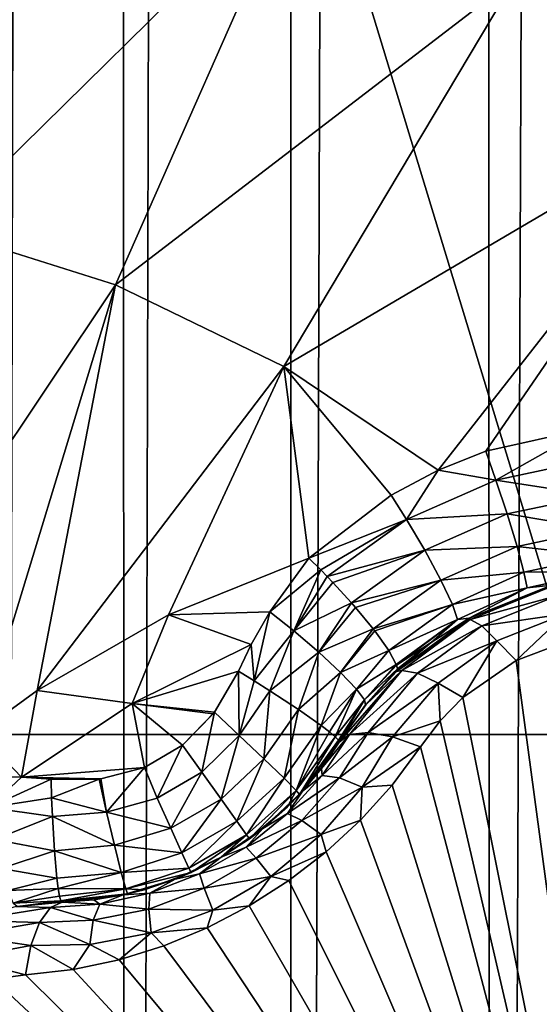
# Model space of a CAD drawing. Header units: metres. Extents: x -206 to 75, y -104 to 104.
# Tile 36 of 256: x -168.37 to -167.21, y -47.73 to -45.53. Entities that reach past the tile are written whole.
import ezdxf

# ---------------------------------------------------------------- set-up
doc = ezdxf.new("R2010")
doc.units = ezdxf.units.M
doc.layers.add('solid_01_1-CONSUMER_THERM_B_125288', color=7, linetype='CONTINUOUS')

msp = doc.modelspace()

# ---------------------------------------------------------------- linework, layer by layer
at = {"layer": 'solid_01_1-CONSUMER_THERM_B_125288'}
for points in [[(-168.448624, 65.133507), (-168.15712, 64.662857), (-168.429977, -65.192032)], [(-168.15712, 64.662857), (-168.138596, -64.721298), (-168.429977, -65.192032)], [(-168.15712, 64.662857), (-167.784088, 64.253792), (-168.138596, -64.721298)], [(-167.784088, 64.253792), (-167.765686, -64.312126), (-168.138596, -64.721298)], [(-167.784088, 64.253792), (-167.342255, 63.920231), (-167.765686, -64.312126)], [(-167.342255, 63.920231), (-167.323944, -63.978439), (-167.765686, -64.312126)], [(-167.342255, 63.920231), (-166.846649, 63.673542), (-167.323944, -63.978439)], [(-166.846649, 63.673542), (-166.8284, -63.731609), (-167.323944, -63.978439)], [(-185.595474, -63.627823, 75.400002), (-76.395485, -63.61998, 75.400002), (-169.283783, -42.467205, 75.400002)], [(-76.395485, -63.61998, 75.400002), (-168.500031, -42.528885, 75.400002), (-169.283783, -42.467205, 75.400002)], [(-167.096664, -47.126495, 63.5), (-168.596664, -47.126602, 63.5), (-168.500031, -42.518784, 63.5)], [(-167.096664, -47.126495, 63.5), (-168.500031, -42.518784, 63.5), (-165.500031, -42.518784, 63.5)], [(-76.395485, -63.61998, 75.400002), (-93.500031, -42.528851, 75.400002), (-168.500031, -42.528885, 75.400002)], [(-168.16774, -44.62405, 13.5), (-185.985992, -44.543011, 13.5), (-186.443329, -45.600212, 13.5)], [(-168.546295, -44.743492, 13.5), (-168.16774, -44.62405, 13.5), (-186.443329, -45.600212, 13.5)], [(-167.267014, -45.440083, 17.912331), (-166.811249, -45.735348, 18.055769), (-166.68779, -44.6693, 17.470345)], [(-168.803772, -44.984695, 17.428663), (-168.964752, -45.934505, 17.875093), (-168.27298, -45.0611, 17.595724)], [(-168.27298, -45.0611, 17.595724), (-168.964752, -45.934505, 17.875093), (-168.555801, -45.999866, 18.003803)], [(-168.27298, -45.0611, 17.595724), (-168.555801, -45.999866, 18.003803), (-167.757416, -45.213879, 17.75799)], [(-167.757416, -45.213879, 17.75799), (-168.555801, -45.999866, 18.003803), (-168.159592, -46.124519, 18.128504)], [(-167.757416, -45.213879, 17.75799), (-168.159592, -46.124519, 18.128504), (-167.267014, -45.440083, 17.912331)], [(-167.267014, -45.440083, 17.912331), (-168.159592, -46.124519, 18.128504), (-167.78389, -46.306007, 18.246748)], [(-167.267014, -45.440083, 17.912331), (-167.78389, -46.306007, 18.246748), (-166.811249, -45.735348, 18.055769)], [(-166.811249, -45.735348, 18.055769), (-167.78389, -46.306007, 18.246748), (-167.439713, -46.537392, 18.354891)], [(-167.333603, -46.494949, 18.346449), (-166.811249, -45.735348, 18.055769), (-167.439713, -46.537392, 18.354891)], [(-167.333603, -46.494949, 18.346449), (-167.106796, -46.444584, 18.336422), (-166.811249, -45.735348, 18.055769)], [(-168.159592, -46.124519, 18.128504), (-168.555801, -45.999866, 18.003803), (-168.751953, -47.010105, 18.303238)], [(-168.159592, -46.124519, 18.128504), (-168.751953, -47.010105, 18.303238), (-168.464203, -47.123192, 18.393747)], [(-168.333755, -47.028549, 18.393747), (-168.159592, -46.124519, 18.128504), (-168.464203, -47.123192, 18.393747)], [(-168.333755, -47.028549, 18.393747), (-167.78389, -46.306007, 18.246748), (-168.159592, -46.124519, 18.128504)], [(-168.333755, -47.028549, 18.393747), (-168.041168, -46.859577, 18.393749), (-167.78389, -46.306007, 18.246748)], [(-168.041168, -46.859577, 18.393749), (-167.727844, -46.733353, 18.393747), (-167.78389, -46.306007, 18.246748)], [(-167.544647, -46.593285, 18.365993), (-167.439713, -46.537392, 18.354891), (-167.78389, -46.306007, 18.246748)], [(-167.727844, -46.733353, 18.393747), (-167.544647, -46.593285, 18.365993), (-167.78389, -46.306007, 18.246748)], [(-167.310867, -46.559395, 18.358753), (-167.106796, -46.444584, 18.336422), (-167.333603, -46.494949, 18.346449)], [(-167.310867, -46.559395, 18.358753), (-167.098221, -46.514633, 18.349483), (-167.106796, -46.444584, 18.336422)], [(-167.310867, -46.559395, 18.358753), (-167.333603, -46.494949, 18.346449), (-167.439713, -46.537392, 18.354891)], [(-167.089783, -46.593563, 18.3398), (-167.098221, -46.514633, 18.349483), (-167.310867, -46.559395, 18.358753)], [(-167.509964, -46.647114, 18.376822), (-167.439713, -46.537392, 18.354891), (-167.544647, -46.593285, 18.365993)], [(-167.509964, -46.647114, 18.376822), (-167.310867, -46.559395, 18.358753), (-167.439713, -46.537392, 18.354891)], [(-167.28595, -46.634766, 18.349089), (-167.310867, -46.559395, 18.358753), (-167.509964, -46.647114, 18.376822)], [(-167.089783, -46.593563, 18.3398), (-167.310867, -46.559395, 18.358753), (-167.28595, -46.634766, 18.349089)], [(-167.509964, -46.647114, 18.376822), (-167.544647, -46.593285, 18.365993), (-167.727844, -46.733353, 18.393747)], [(-167.089783, -46.593563, 18.3398), (-167.28595, -46.634766, 18.349089), (-167.082291, -46.669243, 18.302893)], [(-167.28595, -46.634766, 18.349089), (-167.509964, -46.647114, 18.376822), (-167.469696, -46.715534, 18.367188)], [(-167.28595, -46.634766, 18.349089), (-167.469696, -46.715534, 18.367188), (-167.263748, -46.707535, 18.312248)], [(-167.28595, -46.634766, 18.349089), (-167.263748, -46.707535, 18.312248), (-167.082291, -46.669243, 18.302893)], [(-167.509964, -46.647114, 18.376822), (-167.727844, -46.733353, 18.393747), (-167.701141, -46.759937, 18.401197)], [(-167.509964, -46.647114, 18.376822), (-167.701141, -46.759937, 18.401197), (-167.686905, -46.77457, 18.402803)], [(-167.469696, -46.715534, 18.367188), (-167.509964, -46.647114, 18.376822), (-167.686905, -46.77457, 18.402803)], [(-167.082291, -46.669243, 18.302893), (-167.263748, -46.707535, 18.312248), (-167.077118, -46.728424, 18.242765)], [(-167.469696, -46.715534, 18.367188), (-167.686905, -46.77457, 18.402803), (-167.6745, -46.787605, 18.402845)], [(-167.469696, -46.715534, 18.367188), (-167.6745, -46.787605, 18.402845), (-167.633194, -46.832905, 18.393162)], [(-167.469696, -46.715534, 18.367188), (-167.633194, -46.832905, 18.393162), (-167.433548, -46.782547, 18.330465)], [(-167.469696, -46.715534, 18.367188), (-167.433548, -46.782547, 18.330465), (-167.263748, -46.707535, 18.312248)], [(-167.263748, -46.707535, 18.312248), (-167.433548, -46.782547, 18.330465), (-167.248306, -46.765011, 18.25223)], [(-167.263748, -46.707535, 18.312248), (-167.248306, -46.765011, 18.25223), (-167.077118, -46.728424, 18.242765)], [(-167.815063, -46.852833, 18.416172), (-167.727844, -46.733353, 18.393747), (-168.041168, -46.859577, 18.393749)], [(-167.701141, -46.759937, 18.401197), (-167.727844, -46.733353, 18.393747), (-167.815063, -46.852833, 18.416172)], [(-167.077118, -46.728424, 18.242765), (-167.248306, -46.765011, 18.25223), (-167.07489, -46.763065, 18.170753)], [(-167.761337, -46.895828, 18.4196), (-167.701141, -46.759937, 18.401197), (-167.815063, -46.852833, 18.416172)], [(-167.761337, -46.895828, 18.4196), (-167.686905, -46.77457, 18.402803), (-167.701141, -46.759937, 18.401197)], [(-167.433548, -46.782547, 18.330465), (-167.408051, -46.83654, 18.270639), (-167.248306, -46.765011, 18.25223)], [(-167.248306, -46.765011, 18.25223), (-167.408051, -46.83654, 18.270639), (-167.241516, -46.799328, 18.180346)], [(-167.248306, -46.765011, 18.25223), (-167.241516, -46.799328, 18.180346), (-167.07489, -46.763065, 18.170753)], [(-167.07489, -46.763065, 18.170753), (-167.241516, -46.799328, 18.180346), (-167.185852, -46.793663, 18.105028)], [(-167.761337, -46.895828, 18.4196), (-167.6745, -46.787605, 18.402845), (-167.686905, -46.77457, 18.402803)], [(-167.761337, -46.895828, 18.4196), (-167.633194, -46.832905, 18.393162), (-167.6745, -46.787605, 18.402845)], [(-167.433548, -46.782547, 18.330465), (-167.633194, -46.832905, 18.393162), (-167.624054, -46.843391, 18.388723)], [(-167.433548, -46.782547, 18.330465), (-167.624054, -46.843391, 18.388723), (-167.584457, -46.891335, 18.356619)], [(-167.433548, -46.782547, 18.330465), (-167.584457, -46.891335, 18.356619), (-167.408051, -46.83654, 18.270639)], [(-167.408051, -46.83654, 18.270639), (-167.396393, -46.870022, 18.198986), (-167.241516, -46.799328, 18.180346)], [(-167.241516, -46.799328, 18.180346), (-167.396393, -46.870022, 18.198986), (-167.370651, -46.867188, 18.124289)], [(-167.186417, -46.793808, 16.876986), (-167.370651, -46.867188, 18.124289), (-167.37085, -46.86729, 16.855482)], [(-167.186615, -46.79673, 16.839653), (-167.186417, -46.793808, 16.876986), (-167.37085, -46.86729, 16.855482)], [(-167.368011, -46.87027, 16.810608), (-167.186615, -46.79673, 16.839653), (-167.37085, -46.86729, 16.855482)], [(-167.241516, -46.799328, 18.180346), (-167.370651, -46.867188, 18.124289), (-167.185852, -46.793663, 18.105028)], [(-167.186417, -46.793808, 16.876986), (-167.185852, -46.793663, 18.105028), (-167.370651, -46.867188, 18.124289)], [(-167.173126, -46.816792, 16.767012), (-167.186615, -46.79673, 16.839653), (-167.368011, -46.87027, 16.810608)], [(-167.761337, -46.895828, 18.4196), (-167.7061, -46.943069, 18.402061), (-167.633194, -46.832905, 18.393162)], [(-167.7061, -46.943069, 18.402061), (-167.624054, -46.843391, 18.388723), (-167.633194, -46.832905, 18.393162)], [(-167.342499, -46.884586, 16.739864), (-167.173126, -46.816792, 16.767012), (-167.368011, -46.87027, 16.810608)], [(-167.342499, -46.884586, 16.739864), (-167.155319, -46.857475, 16.704649), (-167.173126, -46.816792, 16.767012)], [(-167.815063, -46.852833, 18.416172), (-168.041168, -46.859577, 18.393749), (-167.857025, -46.92625, 18.426382)], [(-167.849823, -47.006954, 18.433228), (-167.815063, -46.852833, 18.416172), (-167.857025, -46.92625, 18.426382)], [(-167.761337, -46.895828, 18.4196), (-167.815063, -46.852833, 18.416172), (-167.849823, -47.006954, 18.433228)], [(-167.7061, -46.943069, 18.402061), (-167.584457, -46.891335, 18.356619), (-167.624054, -46.843391, 18.388723)], [(-167.408051, -46.83654, 18.270639), (-167.584457, -46.891335, 18.356619), (-167.581161, -46.895576, 18.352715)], [(-167.408051, -46.83654, 18.270639), (-167.581161, -46.895576, 18.352715), (-167.54985, -46.939255, 18.298189)], [(-167.408051, -46.83654, 18.270639), (-167.54985, -46.939255, 18.298189), (-167.396393, -46.870022, 18.198986)], [(-168.122009, -47.057446, 18.426445), (-168.041168, -46.859577, 18.393749), (-168.333755, -47.028549, 18.393747)], [(-167.857025, -46.92625, 18.426382), (-168.041168, -46.859577, 18.393749), (-168.122009, -47.057446, 18.426445)], [(-167.396393, -46.870022, 18.198986), (-167.54985, -46.939255, 18.298189), (-167.533081, -46.970306, 18.230299)], [(-167.396393, -46.870022, 18.198986), (-167.533081, -46.970306, 18.230299), (-167.532562, -46.971752, 18.225767)], [(-167.396393, -46.870022, 18.198986), (-167.532562, -46.971752, 18.225767), (-167.455124, -46.921207, 18.138412)], [(-167.37085, -46.86729, 16.855482), (-167.532394, -46.985859, 18.155281), (-167.532501, -46.985958, 16.819864)], [(-167.368011, -46.87027, 16.810608), (-167.37085, -46.86729, 16.855482), (-167.532501, -46.985958, 16.819864)], [(-167.521011, -46.983791, 16.764397), (-167.368011, -46.87027, 16.810608), (-167.532501, -46.985958, 16.819864)], [(-167.37085, -46.86729, 16.855482), (-167.455124, -46.921207, 18.138412), (-167.532394, -46.985859, 18.155281)], [(-167.342499, -46.884586, 16.739864), (-167.368011, -46.87027, 16.810608), (-167.521011, -46.983791, 16.764397)], [(-167.396393, -46.870022, 18.198986), (-167.455124, -46.921207, 18.138412), (-167.370651, -46.867188, 18.124289)], [(-167.37085, -46.86729, 16.855482), (-167.370651, -46.867188, 18.124289), (-167.455124, -46.921207, 18.138412)], [(-167.342499, -46.884586, 16.739864), (-167.308746, -46.91806, 16.679846), (-167.155319, -46.857475, 16.704649)], [(-167.155319, -46.857475, 16.704649), (-167.308746, -46.91806, 16.679846), (-167.265839, -46.961815, 16.63912)], [(-167.155319, -46.857475, 16.704649), (-167.265839, -46.961815, 16.63912), (-167.131653, -46.910984, 16.660555)], [(-167.761337, -46.895828, 18.4196), (-167.849823, -47.006954, 18.433228), (-167.814896, -47.028938, 18.42696)], [(-167.761337, -46.895828, 18.4196), (-167.814896, -47.028938, 18.42696), (-167.7061, -46.943069, 18.402061)], [(-167.7061, -46.943069, 18.402061), (-167.657196, -46.988396, 18.36202), (-167.584457, -46.891335, 18.356619)], [(-167.657196, -46.988396, 18.36202), (-167.581161, -46.895576, 18.352715), (-167.584457, -46.891335, 18.356619)], [(-167.657196, -46.988396, 18.36202), (-167.54985, -46.939255, 18.298189), (-167.581161, -46.895576, 18.352715)], [(-167.485977, -46.989563, 16.696568), (-167.342499, -46.884586, 16.739864), (-167.521011, -46.983791, 16.764397)], [(-167.485977, -46.989563, 16.696568), (-167.308746, -46.91806, 16.679846), (-167.342499, -46.884586, 16.739864)], [(-167.485977, -46.989563, 16.696568), (-167.439468, -47.012295, 16.64016), (-167.308746, -46.91806, 16.679846)], [(-167.308746, -46.91806, 16.679846), (-167.439468, -47.012295, 16.64016), (-167.384323, -47.044147, 16.603491)], [(-167.308746, -46.91806, 16.679846), (-167.384323, -47.044147, 16.603491), (-167.265839, -46.961815, 16.63912)], [(-167.131653, -46.910984, 16.660555), (-167.265839, -46.961815, 16.63912), (-166.989258, -49.018784, 15.440842)], [(-167.885376, -46.985138, 18.432564), (-167.857025, -46.92625, 18.426382), (-168.122009, -47.057446, 18.426445)], [(-167.849823, -47.006954, 18.433228), (-167.857025, -46.92625, 18.426382), (-167.885376, -46.985138, 18.432564)], [(-167.7061, -46.943069, 18.402061), (-167.814896, -47.028938, 18.42696), (-167.750931, -47.070908, 18.394554)], [(-167.7061, -46.943069, 18.402061), (-167.750931, -47.070908, 18.394554), (-167.657196, -46.988396, 18.36202)], [(-167.657196, -46.988396, 18.36202), (-167.621933, -47.025242, 18.304127), (-167.54985, -46.939255, 18.298189)], [(-167.621933, -47.025242, 18.304127), (-167.533081, -46.970306, 18.230299), (-167.54985, -46.939255, 18.298189)], [(-167.455124, -46.921207, 18.138412), (-167.532562, -46.971752, 18.225767), (-167.530685, -46.98016, 18.193224)], [(-167.455124, -46.921207, 18.138412), (-167.530685, -46.98016, 18.193224), (-167.532394, -46.985859, 18.155281)], [(-167.265839, -46.961815, 16.63912), (-167.384323, -47.044147, 16.603491), (-166.989258, -49.018784, 15.440842)], [(-167.938828, -47.077122, 18.438087), (-167.885376, -46.985138, 18.432564), (-168.122009, -47.057446, 18.426445)], [(-167.883331, -47.128632, 18.430729), (-167.885376, -46.985138, 18.432564), (-167.938828, -47.077122, 18.438087)], [(-167.883331, -47.128632, 18.430729), (-167.849823, -47.006954, 18.433228), (-167.885376, -46.985138, 18.432564)], [(-167.521011, -46.983791, 16.764397), (-167.660263, -47.14373, 16.770613), (-167.637177, -47.12653, 16.703558)], [(-167.521011, -46.983791, 16.764397), (-167.601288, -47.060463, 16.79689), (-167.660263, -47.14373, 16.770613)], [(-167.485977, -46.989563, 16.696568), (-167.521011, -46.983791, 16.764397), (-167.637177, -47.12653, 16.703558)], [(-167.621933, -47.025242, 18.304127), (-167.603775, -47.049473, 18.237627), (-167.533081, -46.970306, 18.230299)], [(-167.603775, -47.049473, 18.237627), (-167.532562, -46.971752, 18.225767), (-167.533081, -46.970306, 18.230299)], [(-167.603775, -47.049473, 18.237627), (-167.530685, -46.98016, 18.193224), (-167.532562, -46.971752, 18.225767)], [(-167.603775, -47.049473, 18.237627), (-167.601501, -47.060722, 18.172096), (-167.530685, -46.98016, 18.193224)], [(-167.601501, -47.060722, 18.172096), (-167.532394, -46.985859, 18.155281), (-167.530685, -46.98016, 18.193224)], [(-167.532501, -46.985958, 16.819864), (-167.532394, -46.985859, 18.155281), (-167.601501, -47.060722, 18.172096)], [(-167.532501, -46.985958, 16.819864), (-167.601501, -47.060722, 18.172096), (-167.601288, -47.060463, 16.79689)], [(-167.521011, -46.983791, 16.764397), (-167.532501, -46.985958, 16.819864), (-167.601288, -47.060463, 16.79689)], [(-167.883331, -47.128632, 18.430729), (-167.814896, -47.028938, 18.42696), (-167.849823, -47.006954, 18.433228)], [(-167.657196, -46.988396, 18.36202), (-167.750931, -47.070908, 18.394554), (-167.700455, -47.106472, 18.338903)], [(-167.657196, -46.988396, 18.36202), (-167.700455, -47.106472, 18.338903), (-167.621933, -47.025242, 18.304127)], [(-167.485977, -46.989563, 16.696568), (-167.637177, -47.12653, 16.703558), (-167.595642, -47.122063, 16.639465)], [(-167.485977, -46.989563, 16.696568), (-167.595642, -47.122063, 16.639465), (-167.439468, -47.012295, 16.64016)], [(-168.368958, -47.221363, 18.426289), (-168.333755, -47.028549, 18.393747), (-168.464203, -47.123192, 18.393747)], [(-168.122009, -47.057446, 18.426445), (-168.333755, -47.028549, 18.393747), (-168.368958, -47.221363, 18.426289)], [(-167.883331, -47.128632, 18.430729), (-167.828232, -47.180634, 18.397264), (-167.814896, -47.028938, 18.42696)], [(-167.828232, -47.180634, 18.397264), (-167.750931, -47.070908, 18.394554), (-167.814896, -47.028938, 18.42696)], [(-167.621933, -47.025242, 18.304127), (-167.700455, -47.106472, 18.338903), (-167.682098, -47.120571, 18.304218)], [(-167.621933, -47.025242, 18.304127), (-167.682098, -47.120571, 18.304218), (-167.669083, -47.131664, 18.266209)], [(-167.621933, -47.025242, 18.304127), (-167.669083, -47.131664, 18.266209), (-167.603775, -47.049473, 18.237627)], [(-167.439468, -47.012295, 16.64016), (-167.595642, -47.122063, 16.639465), (-167.541565, -47.131523, 16.588625)], [(-167.439468, -47.012295, 16.64016), (-167.541565, -47.131523, 16.588625), (-167.435135, -47.095909, 16.580469)], [(-167.439468, -47.012295, 16.64016), (-167.435135, -47.095909, 16.580469), (-167.384323, -47.044147, 16.603491)], [(-167.603775, -47.049473, 18.237627), (-167.669083, -47.131664, 18.266209), (-167.661728, -47.139462, 18.225876)], [(-167.603775, -47.049473, 18.237627), (-167.661728, -47.139462, 18.225876), (-167.660263, -47.14373, 18.184393)], [(-167.601501, -47.060722, 18.172096), (-167.603775, -47.049473, 18.237627), (-167.660263, -47.14373, 18.184393)], [(-167.384323, -47.044147, 16.603491), (-167.435135, -47.095909, 16.580469), (-166.989258, -49.018784, 15.440842)], [(-168.094772, -47.199814, 18.439516), (-168.122009, -47.057446, 18.426445), (-168.368958, -47.221363, 18.426289)], [(-167.941467, -47.080612, 18.438204), (-167.938828, -47.077122, 18.438087), (-168.122009, -47.057446, 18.426445)], [(-168.010101, -47.150475, 18.439503), (-167.941467, -47.080612, 18.438204), (-168.122009, -47.057446, 18.426445)], [(-168.094772, -47.199814, 18.439516), (-168.010101, -47.150475, 18.439503), (-168.122009, -47.057446, 18.426445)], [(-167.828232, -47.180634, 18.397264), (-167.78334, -47.223927, 18.338661), (-167.750931, -47.070908, 18.394554)], [(-167.78334, -47.223927, 18.338661), (-167.700455, -47.106472, 18.338903), (-167.750931, -47.070908, 18.394554)], [(-167.601288, -47.060463, 16.79689), (-167.660263, -47.14373, 18.184393), (-167.660263, -47.14373, 16.770613)], [(-167.601288, -47.060463, 16.79689), (-167.601501, -47.060722, 18.172096), (-167.660263, -47.14373, 18.184393)], [(-168.010101, -47.150475, 18.439503), (-167.938828, -47.077122, 18.438087), (-167.941467, -47.080612, 18.438204)], [(-167.966736, -47.210659, 18.430349), (-167.938828, -47.077122, 18.438087), (-168.010101, -47.150475, 18.439503)], [(-167.966736, -47.210659, 18.430349), (-167.883331, -47.128632, 18.430729), (-167.938828, -47.077122, 18.438087)], [(-167.541565, -47.131523, 16.588625), (-167.479065, -47.153801, 16.554106), (-167.435135, -47.095909, 16.580469)], [(-167.435135, -47.095909, 16.580469), (-167.479065, -47.153801, 16.554106), (-166.989258, -49.018784, 15.440842)], [(-167.78334, -47.223927, 18.338661), (-167.756317, -47.251129, 18.264473), (-167.700455, -47.106472, 18.338903)], [(-167.756317, -47.251129, 18.264473), (-167.682098, -47.120571, 18.304218), (-167.700455, -47.106472, 18.338903)], [(-167.096085, -55.276493, 66.816208), (-168.596664, -47.126602, 63.5), (-167.096664, -47.126495, 63.5)], [(-168.595627, -61.626602, 69.400002), (-168.596664, -47.126602, 63.5), (-167.095627, -61.626495, 69.400002)], [(-167.095978, -56.776493, 67.426552), (-167.095627, -61.626495, 69.400002), (-168.596664, -47.126602, 63.5)], [(-167.095978, -56.776493, 67.426552), (-168.596664, -47.126602, 63.5), (-167.096085, -55.276493, 66.816208)], [(-168.368958, -47.221363, 18.426289), (-168.464203, -47.123192, 18.393747), (-168.452652, -47.221062, 18.416172)], [(-167.966736, -47.210659, 18.430349), (-167.923752, -47.270531, 18.395987), (-167.883331, -47.128632, 18.430729)], [(-167.923752, -47.270531, 18.395987), (-167.828232, -47.180634, 18.397264), (-167.883331, -47.128632, 18.430729)], [(-167.756317, -47.251129, 18.264473), (-167.669083, -47.131664, 18.266209), (-167.682098, -47.120571, 18.304218)], [(-167.756317, -47.251129, 18.264473), (-167.74881, -47.260406, 18.188536), (-167.669083, -47.131664, 18.266209)], [(-167.661728, -47.139462, 18.225876), (-167.669083, -47.131664, 18.266209), (-167.74881, -47.260406, 18.188536)], [(-167.661728, -47.139462, 18.225876), (-167.74881, -47.260406, 18.188536), (-167.660263, -47.14373, 18.184393)], [(-167.637177, -47.12653, 16.703558), (-167.660263, -47.14373, 16.770613), (-167.700027, -47.202045, 16.735821)], [(-167.698532, -47.218086, 16.652727), (-167.637177, -47.12653, 16.703558), (-167.700027, -47.202045, 16.735821)], [(-167.595642, -47.122063, 16.639465), (-167.637177, -47.12653, 16.703558), (-167.698532, -47.218086, 16.652727)], [(-167.660095, -47.223404, 16.586761), (-167.595642, -47.122063, 16.639465), (-167.698532, -47.218086, 16.652727)], [(-167.541565, -47.131523, 16.588625), (-167.595642, -47.122063, 16.639465), (-167.660095, -47.223404, 16.586761)], [(-167.660095, -47.223404, 16.586761), (-167.609222, -47.244026, 16.53344), (-167.541565, -47.131523, 16.588625)], [(-167.541565, -47.131523, 16.588625), (-167.609222, -47.244026, 16.53344), (-167.479065, -47.153801, 16.554106)], [(-168.066544, -47.268356, 18.430347), (-168.010101, -47.150475, 18.439503), (-168.094772, -47.199814, 18.439516)], [(-168.066544, -47.268356, 18.430347), (-167.966736, -47.210659, 18.430349), (-168.010101, -47.150475, 18.439503)], [(-167.74881, -47.260406, 18.188536), (-167.700027, -47.202045, 16.735821), (-167.660263, -47.14373, 16.770613)], [(-167.660263, -47.14373, 18.184393), (-167.74881, -47.260406, 18.188536), (-167.660263, -47.14373, 16.770613)], [(-167.609222, -47.244026, 16.53344), (-167.542572, -47.239849, 16.516445), (-167.479065, -47.153801, 16.554106)], [(-167.479065, -47.153801, 16.554106), (-167.542572, -47.239849, 16.516445), (-166.989258, -49.018784, 15.440842)], [(-167.923752, -47.270531, 18.395987), (-167.88855, -47.319717, 18.337484), (-167.828232, -47.180634, 18.397264)], [(-167.88855, -47.319717, 18.337484), (-167.78334, -47.223927, 18.338661), (-167.828232, -47.180634, 18.397264)], [(-168.191742, -47.225346, 18.438215), (-168.094772, -47.199814, 18.439516), (-168.368958, -47.221363, 18.426289)], [(-168.17926, -47.299698, 18.430731), (-168.094772, -47.199814, 18.439516), (-168.191742, -47.225346, 18.438215)], [(-168.17926, -47.299698, 18.430731), (-168.066544, -47.268356, 18.430347), (-168.094772, -47.199814, 18.439516)], [(-167.74881, -47.260406, 18.188536), (-167.742096, -47.253063, 16.708687), (-167.700027, -47.202045, 16.735821)], [(-167.698532, -47.218086, 16.652727), (-167.700027, -47.202045, 16.735821), (-167.742096, -47.253063, 16.708687)], [(-168.368958, -47.221363, 18.426289), (-168.452652, -47.221062, 18.416172), (-168.442245, -47.289085, 18.419601)], [(-168.368958, -47.221363, 18.426289), (-168.442245, -47.289085, 18.419601), (-168.302902, -47.226276, 18.432564)], [(-168.442245, -47.289085, 18.419601), (-168.301773, -47.267979, 18.433228), (-168.302902, -47.226276, 18.432564)], [(-168.196182, -47.225903, 18.438097), (-168.368958, -47.221363, 18.426289), (-168.302902, -47.226276, 18.432564)], [(-168.196182, -47.225903, 18.438097), (-168.191742, -47.225346, 18.438215), (-168.368958, -47.221363, 18.426289)], [(-168.196182, -47.225903, 18.438097), (-168.302902, -47.226276, 18.432564), (-168.301773, -47.267979, 18.433228)], [(-168.17926, -47.299698, 18.430731), (-168.196182, -47.225903, 18.438097), (-168.301773, -47.267979, 18.433228)], [(-168.17926, -47.299698, 18.430731), (-168.191742, -47.225346, 18.438215), (-168.196182, -47.225903, 18.438097)], [(-168.066544, -47.268356, 18.430347), (-168.036133, -47.335495, 18.395985), (-167.966736, -47.210659, 18.430349)], [(-168.036133, -47.335495, 18.395985), (-167.923752, -47.270531, 18.395987), (-167.966736, -47.210659, 18.430349)], [(-167.88855, -47.319717, 18.337484), (-167.86705, -47.349979, 18.263954), (-167.78334, -47.223927, 18.338661)], [(-167.86705, -47.349979, 18.263954), (-167.756317, -47.251129, 18.264473), (-167.78334, -47.223927, 18.338661)], [(-167.775757, -47.302971, 16.615038), (-167.698532, -47.218086, 16.652727), (-167.742096, -47.253063, 16.708687)], [(-167.660095, -47.223404, 16.586761), (-167.698532, -47.218086, 16.652727), (-167.775757, -47.302971, 16.615038)], [(-167.743652, -47.318401, 16.547298), (-167.660095, -47.223404, 16.586761), (-167.775757, -47.302971, 16.615038)], [(-167.743652, -47.318401, 16.547298), (-167.609222, -47.244026, 16.53344), (-167.660095, -47.223404, 16.586761)], [(-167.743652, -47.318401, 16.547298), (-167.700378, -47.349823, 16.49254), (-167.609222, -47.244026, 16.53344)], [(-167.609222, -47.244026, 16.53344), (-167.700378, -47.349823, 16.49254), (-167.612717, -47.317558, 16.486925)], [(-167.542572, -47.239849, 16.516445), (-167.612717, -47.317558, 16.486925), (-166.989258, -49.018784, 15.440842)], [(-167.609222, -47.244026, 16.53344), (-167.612717, -47.317558, 16.486925), (-167.542572, -47.239849, 16.516445)], [(-168.442245, -47.289085, 18.419601), (-168.300186, -47.309212, 18.426958), (-168.301773, -47.267979, 18.433228)], [(-168.17926, -47.299698, 18.430731), (-168.301773, -47.267979, 18.433228), (-168.300186, -47.309212, 18.426958)], [(-168.17926, -47.299698, 18.430731), (-168.036133, -47.335495, 18.395985), (-168.066544, -47.268356, 18.430347)], [(-168.036133, -47.335495, 18.395985), (-168.011093, -47.390549, 18.337484), (-167.923752, -47.270531, 18.395987)], [(-168.011093, -47.390549, 18.337484), (-167.88855, -47.319717, 18.337484), (-167.923752, -47.270531, 18.395987)], [(-167.86705, -47.349979, 18.263954), (-167.860657, -47.35931, 18.189608), (-167.756317, -47.251129, 18.264473)], [(-167.756317, -47.251129, 18.264473), (-167.860657, -47.35931, 18.189608), (-167.775635, -47.287933, 18.188999)], [(-167.775757, -47.302971, 16.615038), (-167.742096, -47.253063, 16.708687), (-167.830475, -47.336388, 16.674843)], [(-167.775635, -47.287933, 18.188999), (-167.830475, -47.336388, 16.674843), (-167.742096, -47.253063, 16.708687)], [(-167.756317, -47.251129, 18.264473), (-167.775635, -47.287933, 18.188999), (-167.74881, -47.260406, 18.188536)], [(-167.74881, -47.260406, 18.188536), (-167.775635, -47.287933, 18.188999), (-167.742096, -47.253063, 16.708687)], [(-168.442245, -47.289085, 18.419601), (-168.42894, -47.360538, 18.402063), (-168.300186, -47.309212, 18.426958)], [(-167.775635, -47.287933, 18.188999), (-167.860657, -47.35931, 18.189608), (-167.830475, -47.336388, 16.674843)], [(-168.42894, -47.360538, 18.402063), (-168.295807, -47.385593, 18.394554), (-168.300186, -47.309212, 18.426958)], [(-168.17926, -47.299698, 18.430731), (-168.300186, -47.309212, 18.426958), (-168.161713, -47.37339, 18.397263)], [(-168.161713, -47.37339, 18.397263), (-168.300186, -47.309212, 18.426958), (-168.295807, -47.385593, 18.394554)], [(-168.17926, -47.299698, 18.430731), (-168.161713, -47.37339, 18.397263), (-168.036133, -47.335495, 18.395985)], [(-167.867966, -47.377495, 16.594727), (-167.775757, -47.302971, 16.615038), (-167.830475, -47.336388, 16.674843)], [(-167.743652, -47.318401, 16.547298), (-167.775757, -47.302971, 16.615038), (-167.867966, -47.377495, 16.594727)], [(-168.161713, -47.37339, 18.397263), (-168.011093, -47.390549, 18.337484), (-168.036133, -47.335495, 18.395985)], [(-168.011093, -47.390549, 18.337484), (-167.995605, -47.424278, 18.263954), (-167.88855, -47.319717, 18.337484)], [(-167.995605, -47.424278, 18.263954), (-167.86705, -47.349979, 18.263954), (-167.88855, -47.319717, 18.337484)], [(-167.867966, -47.377495, 16.594727), (-167.830475, -47.336388, 16.674843), (-167.923996, -47.400284, 16.664267)], [(-167.923996, -47.400276, 18.189676), (-167.923996, -47.400284, 16.664267), (-167.830475, -47.336388, 16.674843)], [(-167.860657, -47.35931, 18.189608), (-167.923996, -47.400276, 18.189676), (-167.830475, -47.336388, 16.674843)], [(-167.845566, -47.402233, 16.525846), (-167.743652, -47.318401, 16.547298), (-167.867966, -47.377495, 16.594727)], [(-167.845566, -47.402233, 16.525846), (-167.700378, -47.349823, 16.49254), (-167.743652, -47.318401, 16.547298)], [(-167.700378, -47.349823, 16.49254), (-167.689392, -47.388081, 16.465435), (-167.612717, -47.317558, 16.486925)], [(-167.612717, -47.317558, 16.486925), (-167.689392, -47.388081, 16.465435), (-166.989258, -49.018784, 15.440842)], [(-167.995605, -47.424278, 18.263954), (-167.990707, -47.434483, 18.189608), (-167.86705, -47.349979, 18.263954)], [(-167.86705, -47.349979, 18.263954), (-167.990707, -47.434483, 18.189608), (-167.923996, -47.400276, 18.189676)], [(-167.86705, -47.349979, 18.263954), (-167.923996, -47.400276, 18.189676), (-167.860657, -47.35931, 18.189608)], [(-167.845566, -47.402233, 16.525846), (-167.813049, -47.443474, 16.470169), (-167.700378, -47.349823, 16.49254)], [(-167.700378, -47.349823, 16.49254), (-167.813049, -47.443474, 16.470169), (-167.689392, -47.388081, 16.465435)], [(-168.42894, -47.360538, 18.402063), (-168.414108, -47.425545, 18.36202), (-168.295807, -47.385593, 18.394554)], [(-168.161713, -47.37339, 18.397263), (-168.295807, -47.385593, 18.394554), (-168.146622, -47.433903, 18.338661)], [(-168.161713, -47.37339, 18.397263), (-168.146622, -47.433903, 18.338661), (-168.011093, -47.390549, 18.337484)], [(-167.97197, -47.437534, 16.594749), (-167.867966, -47.377495, 16.594727), (-167.923996, -47.400284, 16.664267)], [(-167.845566, -47.402233, 16.525846), (-167.867966, -47.377495, 16.594727), (-167.97197, -47.437534, 16.594749)], [(-168.414108, -47.425545, 18.36202), (-168.290222, -47.447094, 18.338902), (-168.295807, -47.385593, 18.394554)], [(-168.146622, -47.433903, 18.338661), (-168.295807, -47.385593, 18.394554), (-168.290222, -47.447094, 18.338902)], [(-168.146622, -47.433903, 18.338661), (-167.995605, -47.424278, 18.263954), (-168.011093, -47.390549, 18.337484)], [(-167.97197, -47.437534, 16.594749), (-167.923996, -47.400284, 16.664267), (-168.026093, -47.449364, 16.674841)], [(-167.990707, -47.434483, 18.189608), (-168.026093, -47.449364, 16.674841), (-167.923996, -47.400284, 16.664267)], [(-167.923996, -47.400276, 18.189676), (-167.990707, -47.434483, 18.189608), (-167.923996, -47.400284, 16.664267)], [(-167.961761, -47.469311, 16.525867), (-167.845566, -47.402233, 16.525846), (-167.97197, -47.437534, 16.594749)], [(-167.961761, -47.469311, 16.525867), (-167.813049, -47.443474, 16.470169), (-167.845566, -47.402233, 16.525846)], [(-167.813049, -47.443474, 16.470169), (-167.772507, -47.451847, 16.452238), (-167.689392, -47.388081, 16.465435)], [(-167.689392, -47.388081, 16.465435), (-167.772507, -47.451847, 16.452238), (-166.989258, -49.018784, 15.440842)], [(-168.414108, -47.425545, 18.36202), (-168.399826, -47.474499, 18.304129), (-168.290222, -47.447094, 18.338902)], [(-168.146622, -47.433903, 18.338661), (-168.136551, -47.470886, 18.264479), (-167.995605, -47.424278, 18.263954)], [(-168.136551, -47.470886, 18.264479), (-167.990707, -47.434483, 18.189608), (-167.995605, -47.424278, 18.263954)], [(-168.399826, -47.474499, 18.304129), (-168.287186, -47.470028, 18.304216), (-168.290222, -47.447094, 18.338902)], [(-168.146622, -47.433903, 18.338661), (-168.290222, -47.447094, 18.338902), (-168.287186, -47.470028, 18.304216)], [(-168.146622, -47.433903, 18.338661), (-168.287186, -47.470028, 18.304216), (-168.136551, -47.470886, 18.264479)], [(-168.136551, -47.470886, 18.264479), (-168.095474, -47.472649, 18.188999), (-167.990707, -47.434483, 18.189608)], [(-167.990707, -47.434483, 18.189608), (-168.095474, -47.472649, 18.188999), (-168.026093, -47.449364, 16.674841)], [(-168.082565, -47.480114, 16.615095), (-167.97197, -47.437534, 16.594749), (-168.026093, -47.449364, 16.674841)], [(-167.961761, -47.469311, 16.525867), (-167.97197, -47.437534, 16.594749), (-168.082565, -47.480114, 16.615095)], [(-167.961761, -47.469311, 16.525867), (-167.942322, -47.518105, 16.470188), (-167.813049, -47.443474, 16.470169)], [(-167.813049, -47.443474, 16.470169), (-167.942322, -47.518105, 16.470188), (-167.861496, -47.508518, 16.447765)], [(-167.813049, -47.443474, 16.470169), (-167.861496, -47.508518, 16.447765), (-167.772507, -47.451847, 16.452238)], [(-168.082565, -47.480114, 16.615095), (-168.026093, -47.449364, 16.674841), (-168.142441, -47.484276, 16.708683)], [(-168.132263, -47.482029, 18.188543), (-168.142441, -47.484276, 16.708683), (-168.026093, -47.449364, 16.674841)], [(-168.095474, -47.472649, 18.188999), (-168.132263, -47.482029, 18.188543), (-168.026093, -47.449364, 16.674841)], [(-168.085266, -47.51564, 16.547344), (-167.942322, -47.518105, 16.470188), (-167.961761, -47.469311, 16.525867)], [(-168.085266, -47.51564, 16.547344), (-167.961761, -47.469311, 16.525867), (-168.082565, -47.480114, 16.615095)], [(-167.772507, -47.451847, 16.452238), (-167.861496, -47.508518, 16.447765), (-166.989258, -49.018784, 15.440842)], [(-168.399826, -47.474499, 18.304129), (-168.387909, -47.502342, 18.237627), (-168.287186, -47.470028, 18.304216)], [(-168.387909, -47.502342, 18.237627), (-168.284088, -47.486855, 18.266207), (-168.287186, -47.470028, 18.304216)], [(-168.387909, -47.502342, 18.237627), (-168.281006, -47.497124, 18.225878), (-168.284088, -47.486855, 18.266207)], [(-168.136551, -47.470886, 18.264479), (-168.287186, -47.470028, 18.304216), (-168.284088, -47.486855, 18.266207)], [(-168.136551, -47.470886, 18.264479), (-168.284088, -47.486855, 18.266207), (-168.281006, -47.497124, 18.225878)], [(-168.136551, -47.470886, 18.264479), (-168.281006, -47.497124, 18.225878), (-168.132263, -47.482029, 18.188543)], [(-168.132263, -47.482029, 18.188543), (-168.281006, -47.497124, 18.225878), (-168.278046, -47.500526, 18.184393)], [(-168.132263, -47.482029, 18.188543), (-168.278046, -47.500526, 18.184393), (-168.142441, -47.484276, 16.708683)], [(-168.142441, -47.484276, 16.708683), (-168.278046, -47.500526, 18.184393), (-168.207657, -47.495224, 16.735819)], [(-168.194611, -47.504543, 16.65279), (-168.142441, -47.484276, 16.708683), (-168.207657, -47.495224, 16.735819)], [(-168.194611, -47.504543, 16.65279), (-168.082565, -47.480114, 16.615095), (-168.142441, -47.484276, 16.708683)], [(-168.085266, -47.51564, 16.547344), (-168.082565, -47.480114, 16.615095), (-168.194611, -47.504543, 16.65279)], [(-168.136551, -47.470886, 18.264479), (-168.132263, -47.482029, 18.188543), (-168.095474, -47.472649, 18.188999)], [(-168.486191, -47.541225, 16.764372), (-168.304474, -47.511929, 16.703562), (-168.380859, -47.510189, 16.79719)], [(-168.329102, -47.545666, 16.639471), (-168.304474, -47.511929, 16.703562), (-168.486191, -47.541225, 16.764372)], [(-168.387909, -47.502342, 18.237627), (-168.377258, -47.509617, 18.172401), (-168.281006, -47.497124, 18.225878)], [(-168.380859, -47.510189, 16.79719), (-168.278046, -47.500526, 16.770613), (-168.377258, -47.509617, 18.172401)], [(-168.304474, -47.511929, 16.703562), (-168.278046, -47.500526, 16.770613), (-168.380859, -47.510189, 16.79719)], [(-168.377258, -47.509617, 18.172401), (-168.278046, -47.500526, 18.184393), (-168.281006, -47.497124, 18.225878)], [(-168.278046, -47.500526, 16.770613), (-168.278046, -47.500526, 18.184393), (-168.377258, -47.509617, 18.172401)], [(-168.209213, -47.540497, 16.586805), (-168.304474, -47.511929, 16.703562), (-168.329102, -47.545666, 16.639471)], [(-168.194611, -47.504543, 16.65279), (-168.278046, -47.500526, 16.770613), (-168.304474, -47.511929, 16.703562)], [(-168.209213, -47.540497, 16.586805), (-168.194611, -47.504543, 16.65279), (-168.304474, -47.511929, 16.703562)], [(-168.207657, -47.495224, 16.735819), (-168.278046, -47.500526, 18.184393), (-168.278046, -47.500526, 16.770613)], [(-168.194611, -47.504543, 16.65279), (-168.207657, -47.495224, 16.735819), (-168.278046, -47.500526, 16.770613)], [(-168.209213, -47.540497, 16.586805), (-168.085266, -47.51564, 16.547344), (-168.194611, -47.504543, 16.65279)], [(-167.861496, -47.508518, 16.447765), (-167.955048, -47.557278, 16.452236), (-166.989258, -49.018784, 15.440842)], [(-167.942322, -47.518105, 16.470188), (-167.955048, -47.557278, 16.452236), (-167.861496, -47.508518, 16.447765)], [(-168.209213, -47.540497, 16.586805), (-168.079681, -47.568836, 16.492579), (-168.085266, -47.51564, 16.547344)], [(-168.085266, -47.51564, 16.547344), (-168.079681, -47.568836, 16.492579), (-167.942322, -47.518105, 16.470188)], [(-167.942322, -47.518105, 16.470188), (-168.079681, -47.568836, 16.492579), (-167.955048, -47.557278, 16.452236)], [(-168.498688, -47.57444, 16.696575), (-168.329102, -47.545666, 16.639471), (-168.486191, -47.541225, 16.764372)], [(-168.347931, -47.597244, 16.588627), (-168.329102, -47.545666, 16.639471), (-168.498688, -47.57444, 16.696575)], [(-168.216797, -47.594891, 16.53347), (-168.329102, -47.545666, 16.639471), (-168.347931, -47.597244, 16.588627)], [(-168.209213, -47.540497, 16.586805), (-168.329102, -47.545666, 16.639471), (-168.216797, -47.594891, 16.53347)], [(-168.209213, -47.540497, 16.586805), (-168.216797, -47.594891, 16.53347), (-168.079681, -47.568836, 16.492579)], [(-168.079681, -47.568836, 16.492579), (-168.051819, -47.597401, 16.465431), (-167.955048, -47.557278, 16.452236)], [(-167.955048, -47.557278, 16.452236), (-168.051819, -47.597401, 16.465431), (-166.989258, -49.018784, 15.440842)], [(-168.498688, -47.57444, 16.696575), (-168.502243, -47.62606, 16.640186), (-168.347931, -47.597244, 16.588627)], [(-168.079681, -47.568836, 16.492579), (-168.216797, -47.594891, 16.53347), (-168.151199, -47.628559, 16.486917)], [(-168.079681, -47.568836, 16.492579), (-168.151199, -47.628559, 16.486917), (-168.051819, -47.597401, 16.465431)], [(-168.359879, -47.662506, 16.554106), (-168.347931, -47.597244, 16.588627), (-168.502243, -47.62606, 16.640186)], [(-168.253571, -47.650486, 16.516438), (-168.347931, -47.597244, 16.588627), (-168.359879, -47.662506, 16.554106)], [(-168.216797, -47.594891, 16.53347), (-168.347931, -47.597244, 16.588627), (-168.253571, -47.650486, 16.516438)], [(-168.216797, -47.594891, 16.53347), (-168.253571, -47.650486, 16.516438), (-168.151199, -47.628559, 16.486917)], [(-168.051819, -47.597401, 16.465431), (-168.151199, -47.628559, 16.486917), (-166.989258, -49.018784, 15.440842)], [(-168.431992, -47.671627, 16.580477), (-168.359879, -47.662506, 16.554106), (-168.502243, -47.62606, 16.640186)], [(-168.151199, -47.628559, 16.486917), (-168.253571, -47.650486, 16.516438), (-166.989258, -49.018784, 15.440842)], [(-168.431992, -47.671627, 16.580477), (-166.989258, -49.018784, 15.440842), (-168.359879, -47.662506, 16.554106)], [(-168.253571, -47.650486, 16.516438), (-168.359879, -47.662506, 16.554106), (-166.989258, -49.018784, 15.440842)], [(-168.502243, -47.689785, 16.603502), (-166.989258, -49.018784, 15.440842), (-168.431992, -47.671627, 16.580477)], [(-168.632797, -47.751293, 16.639137), (-166.989258, -49.018784, 15.440842), (-168.502243, -47.689785, 16.603502)]]:
    msp.add_3dface(points, dxfattribs=at)

doc.saveas('drawing.dxf')
